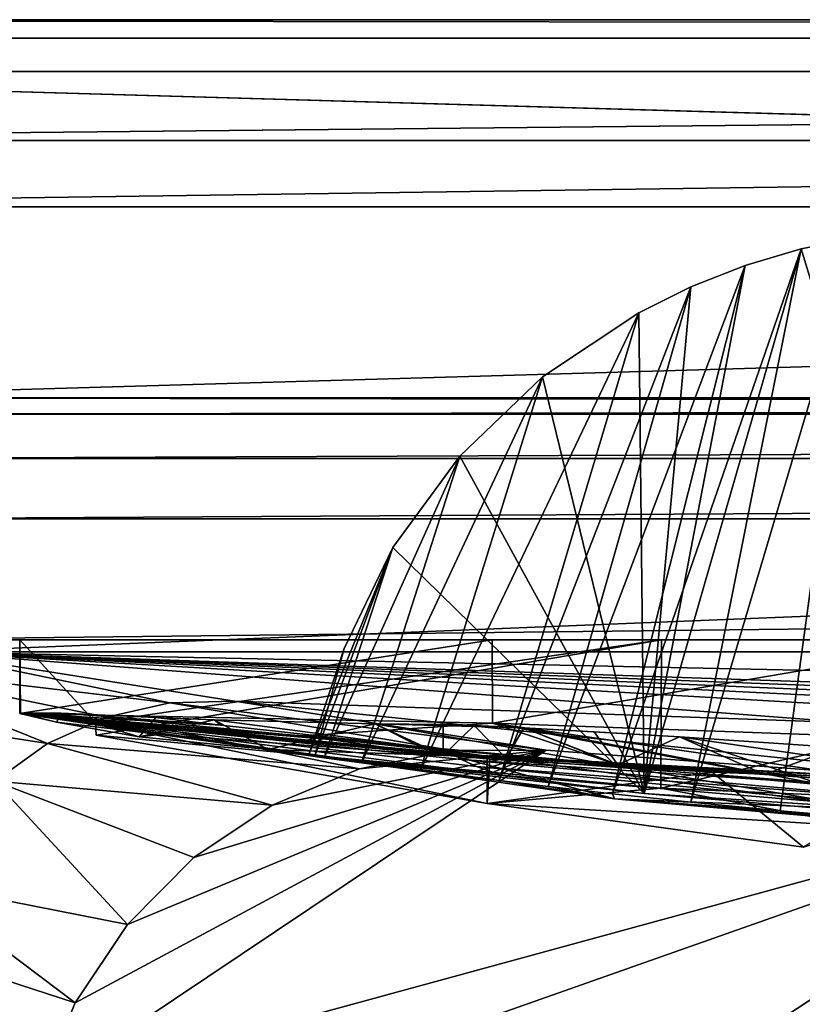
# Model space of a CAD drawing. Header units: metres. Extents: x 0 to 1004, y -708 to 0.
# Tile 42 of 98: x 75 to 140, y -81 to 0. Entities that reach past the tile are written whole.
import ezdxf

# ---------------------------------------------------------------- set-up
doc = ezdxf.new("R2010")
doc.units = ezdxf.units.M

msp = doc.modelspace()

# ---------------------------------------------------------------- linework, layer by layer
at = {"layer": 'top'}
for points in [[(987.022156, -4.297202, 163.059692), (17.022282, -4.297202, 163.059692), (987.022156, -4.297202, 176.059937)], [(17.022282, -4.297202, 163.059692), (17.022282, -4.297202, 176.059692), (987.022156, -4.297202, 176.059937)], [(987.022156, -4.297202, 176.059937), (17.022282, -4.297202, 176.059692), (17.022282, -4.297202, 2050.059814)], [(17.022282, -4.297202, 2063.059814), (987.022156, -4.297202, 2063.059814), (17.022282, -4.297202, 2050.059814)], [(987.022156, -4.297202, 2063.059814), (987.022156, -4.297202, 2050.059814), (17.022282, -4.297202, 2050.059814)], [(17.022282, -4.297202, 2050.059814), (987.022156, -4.297202, 2050.059814), (987.022156, -4.297202, 176.059937)], [(987.022156, -4.297202, 2063.059814), (17.022282, -4.297202, 2063.059814), (953.022278, -31.297201, 2063.059814)], [(953.022278, -31.297201, 2063.059814), (17.022282, -4.297202, 2063.059814), (51.022282, -31.297201, 2063.059814)], [(987.022156, -4.297202, 163.059692), (51.022282, -31.297201, 163.059692), (17.022282, -4.297202, 163.059692)], [(953.022278, -31.297201, 163.059692), (51.022282, -31.297201, 163.059692), (987.022156, -4.297202, 163.059692)], [(138.126465, -65.457809, 855.379517), (144.621719, -17.981102, 943.439392), (130.751236, -64.734299, 858.985352)], [(144.621719, -17.981102, 943.439392), (139.876602, -18.963947, 943.752136), (130.751236, -64.734299, 858.985352)], [(144.621719, -17.981102, 943.439392), (138.126465, -65.457809, 855.379517), (146.083786, -66.166344, 853.355103)], [(139.876602, -18.963947, 943.752136), (144.621719, -17.981102, 943.439392), (154.291504, -66.343216, 961.043457)], [(130.751236, -64.734299, 858.985352), (139.876602, -18.963947, 943.752136), (124.265244, -64.044891, 864.022827)], [(139.876602, -18.963947, 943.752136), (135.240555, -20.343151, 944.182068), (124.265244, -64.044891, 864.022827)], [(135.240555, -20.343151, 944.182068), (139.876602, -18.963947, 943.752136), (126.889313, -64.035118, 959.891235)], [(126.889313, -64.035118, 959.891235), (139.876602, -18.963947, 943.752136), (154.291504, -66.343216, 961.043457)], [(124.265244, -64.044891, 864.022827), (135.240555, -20.343151, 944.182068), (118.941124, -63.441006, 870.284302)], [(135.240555, -20.343151, 944.182068), (130.749542, -22.107401, 944.727966), (118.941124, -63.441006, 870.284302)], [(130.749542, -22.107401, 944.727966), (135.240555, -20.343151, 944.182068), (126.889313, -64.035118, 959.891235)], [(118.941124, -63.441006, 870.284302), (130.749542, -22.107401, 944.727966), (114.894127, -62.957569, 877.454773)], [(130.749542, -22.107401, 944.727966), (126.438385, -24.242296, 945.388367), (114.894127, -62.957569, 877.454773)], [(126.438385, -24.242296, 945.388367), (130.749542, -22.107401, 944.727966), (126.889313, -64.035118, 959.891235)], [(114.894127, -62.957569, 877.454773), (126.438385, -24.242296, 945.388367), (108.349472, -62.13575, 892.583069)], [(126.438385, -24.242296, 945.388367), (118.488235, -29.551813, 947.043762), (108.349472, -62.13575, 892.583069)], [(118.488235, -29.551813, 947.043762), (126.438385, -24.242296, 945.388367), (126.889313, -64.035118, 959.891235)], [(108.349472, -62.13575, 892.583069), (118.488235, -29.551813, 947.043762), (103.502556, -61.494358, 908.345032)], [(118.488235, -29.551813, 947.043762), (111.638351, -36.100262, 949.125122), (103.502556, -61.494358, 908.345032)], [(126.889313, -64.035118, 959.891235), (111.638351, -36.100262, 949.125122), (118.488235, -29.551813, 947.043762)], [(953.022278, -31.297201, 2063.059814), (51.022282, -31.297201, 2063.059814), (948.022217, -32.636967, 2063.059814)], [(51.022282, -31.297201, 2063.059814), (56.022282, -32.636948, 2063.059814), (948.022217, -32.636967, 2063.059814)], [(51.022282, -31.297201, 163.059692), (953.022278, -31.297201, 163.059692), (56.022282, -32.636948, 163.059692)], [(953.022278, -31.297201, 163.059692), (948.022217, -32.636967, 163.059692), (56.022282, -32.636948, 163.059692)], [(948.022217, -32.636967, 2063.059814), (56.022282, -32.636948, 2063.059814), (59.682533, -36.297203, 2063.059814)], [(56.022282, -32.636948, 163.059692), (948.022217, -32.636967, 163.059692), (59.682533, -36.297203, 163.059692)], [(948.022217, -32.636967, 2063.059814), (59.682533, -36.297203, 2063.059814), (944.362, -36.297272, 2063.059814)], [(948.022217, -32.636967, 163.059692), (944.362, -36.297272, 163.059692), (59.682533, -36.297203, 163.059692)], [(59.682533, -36.297203, 2063.059814), (61.022282, -41.297203, 2063.059814), (944.362, -36.297272, 2063.059814)], [(59.682533, -36.297203, 163.059692), (944.362, -36.297272, 163.059692), (61.022282, -41.297203, 163.059692)], [(944.362, -36.297272, 2063.059814), (61.022282, -41.297203, 2063.059814), (943.022278, -41.297325, 2063.059814)], [(944.362, -36.297272, 163.059692), (943.022278, -41.297325, 163.059692), (61.022282, -41.297203, 163.059692)], [(103.502556, -61.494358, 908.345032), (111.638351, -36.100262, 949.125122), (100.414063, -61.066071, 924.550842)], [(111.638351, -36.100262, 949.125122), (106.104973, -43.676777, 951.597351), (100.414063, -61.066071, 924.550842)], [(106.104973, -43.676777, 951.597351), (111.638351, -36.100262, 949.125122), (126.889313, -64.035118, 959.891235)], [(61.022282, -41.297203, 2063.059814), (61.022282, -51.297203, 2063.059814), (943.022278, -41.297325, 2063.059814)], [(61.022282, -41.297203, 163.059692), (943.022278, -41.297325, 163.059692), (61.022282, -51.297203, 163.059692)], [(943.022278, -41.297325, 2063.059814), (61.022282, -51.297203, 2063.059814), (943.0224, -51.297203, 2063.059814)], [(943.022278, -41.297325, 163.059692), (943.0224, -51.297203, 163.059692), (61.022282, -51.297203, 163.059692)], [(100.414063, -61.066071, 924.550842), (106.104973, -43.676777, 951.597351), (99.123802, -60.870346, 941.002136)], [(106.104973, -43.676777, 951.597351), (102.06501, -52.037292, 954.410278), (99.123802, -60.870346, 941.002136)], [(99.648605, -60.912323, 957.496704), (106.104973, -43.676777, 951.597351), (126.889313, -64.035118, 959.891235)], [(99.648605, -60.912323, 957.496704), (102.06501, -52.037292, 954.410278), (106.104973, -43.676777, 951.597351)], [(943.0224, -51.297203, 163.059692), (277.758484, -51.297203, 197.247162), (61.022282, -51.297203, 163.059692)], [(277.758484, -51.297203, 197.247162), (236.814819, -51.297203, 193.941605), (61.022282, -51.297203, 163.059692)], [(61.022282, -51.297203, 163.059692), (236.814819, -51.297203, 193.941605), (195.741623, -51.297203, 193.41275)], [(234.177872, -51.297203, 2037.609009), (496.239227, -51.297203, 2032.241211), (61.022282, -51.297203, 2063.059814)], [(496.239227, -51.297203, 2032.241211), (549.258301, -51.297203, 2034.755859), (61.022282, -51.297203, 2063.059814)], [(61.022282, -51.297203, 2063.059814), (549.258301, -51.297203, 2034.755859), (943.0224, -51.297203, 2063.059814)], [(114.320602, -51.297203, 200.624969), (75.231125, -51.297203, 208.08252), (61.022282, -51.297203, 163.059692)], [(75.231125, -51.297203, 208.08252), (75.231125, -51.297203, 661.560181), (61.022282, -51.297203, 163.059692)], [(61.022282, -51.297203, 163.059692), (75.231125, -51.297203, 661.560181), (61.022282, -51.297203, 2063.059814)], [(75.231125, -51.297203, 661.560181), (75.231125, -51.297203, 2045.060181), (61.022282, -51.297203, 2063.059814)], [(61.022282, -51.297203, 2063.059814), (75.231125, -51.297203, 2045.060181), (128.313202, -51.297203, 2044.932495)], [(128.313202, -51.297203, 2044.932495), (181.342758, -51.297203, 2042.676025), (61.022282, -51.297203, 2063.059814)], [(181.342758, -51.297203, 2042.676025), (234.177872, -51.297203, 2037.609009), (61.022282, -51.297203, 2063.059814)], [(195.741623, -51.297203, 193.41275), (154.816818, -51.297203, 195.654984), (61.022282, -51.297203, 163.059692)], [(154.816818, -51.297203, 195.654984), (114.320602, -51.297203, 200.624969), (61.022282, -51.297203, 163.059692)], [(75.231125, -57.399826, 661.560181), (75.231094, -57.399822, 664.056396), (75.231125, -51.297203, 661.560181)], [(75.231094, -57.399822, 664.056396), (75.231094, -57.399822, 906.059998), (75.231125, -51.297203, 661.560181)], [(75.231125, -51.297203, 661.560181), (75.231094, -57.399822, 906.059998), (75.231133, -57.399826, 1205.052368)], [(75.231133, -57.399826, 1205.052368), (75.231094, -57.399822, 1504.057007), (75.231125, -51.297203, 661.560181)], [(75.231094, -57.399822, 1504.057007), (75.231125, -51.297203, 2045.060181), (75.231125, -51.297203, 661.560181)], [(75.231094, -57.399822, 1504.057007), (75.231155, -57.399826, 1713.560913), (75.231125, -51.297203, 2045.060181)], [(75.231155, -57.399826, 1713.560913), (75.231171, -57.399826, 1923.057129), (75.231125, -51.297203, 2045.060181)], [(75.231125, -51.297203, 2045.060181), (75.231171, -57.399826, 1923.057129), (75.231171, -57.399826, 2043.984253)], [(75.231171, -57.399826, 2043.984253), (81.486031, -58.146591, 2043.852417), (75.231125, -51.297203, 2045.060181)], [(81.486031, -58.146591, 2043.852417), (128.313202, -51.297203, 2044.932495), (75.231125, -51.297203, 2045.060181)], [(75.231125, -57.399826, 661.560181), (75.231125, -51.297203, 661.560181), (75.292908, -57.377659, 658.491699)], [(75.231125, -51.297203, 661.560181), (75.231125, -51.297203, 208.08252), (75.292908, -57.377659, 658.491699)], [(75.292908, -57.377659, 658.491699), (75.231125, -51.297203, 208.08252), (75.231125, -57.399826, 210.359421)], [(114.34816, -58.207253, 203.166687), (75.231125, -57.399826, 210.359421), (114.320602, -51.297203, 200.624969)], [(114.320602, -51.297203, 200.624969), (75.231125, -57.399826, 210.359421), (75.231125, -51.297203, 208.08252)], [(81.486031, -58.146591, 2043.852417), (81.538971, -59.203945, 2043.666016), (128.313202, -51.297203, 2044.932495)], [(81.538971, -59.203945, 2043.666016), (128.279221, -63.577286, 2042.766724), (128.313202, -51.297203, 2044.932495)], [(154.816818, -51.297203, 195.654984), (114.34816, -58.207253, 203.166687), (114.320602, -51.297203, 200.624969)], [(155.07695, -59.678417, 198.694427), (114.34816, -58.207253, 203.166687), (154.816818, -51.297203, 195.654984)], [(128.313202, -51.297203, 2044.932495), (128.279221, -63.577286, 2042.766724), (181.342758, -51.297203, 2042.676025)], [(128.279221, -63.577286, 2042.766724), (181.164413, -65.855408, 2040.114502), (181.342758, -51.297203, 2042.676025)], [(99.123802, -60.870346, 941.002136), (102.06501, -52.037292, 954.410278), (99.648605, -60.912323, 957.496704)], [(75.231094, -57.399822, 664.056396), (75.292908, -57.377659, 658.491699), (91.851295, -58.362816, 492.385895)], [(75.231094, -57.399822, 664.056396), (75.231125, -57.399826, 661.560181), (75.292908, -57.377659, 658.491699)], [(75.231155, -57.399826, 1713.560913), (75.231094, -57.399822, 1504.057007), (111.301239, -60.84351, 1504.057007)], [(75.231094, -57.399822, 1504.057007), (111.766541, -61.211842, 1354.437866), (111.301239, -60.84351, 1504.057007)], [(75.231094, -57.399822, 1504.057007), (75.231133, -57.399826, 1205.052368), (111.766541, -61.211842, 1354.437866)], [(100.414063, -61.066071, 924.550842), (99.123802, -60.870346, 941.002136), (75.231094, -57.399822, 906.059998)], [(99.123802, -60.870346, 941.002136), (99.648605, -60.912323, 957.496704), (75.231094, -57.399822, 906.059998)], [(75.231094, -57.399822, 906.059998), (99.648605, -60.912323, 957.496704), (75.231133, -57.399826, 1205.052368)], [(124.437073, -64.45845, 664.056396), (114.894127, -62.957569, 877.454773), (75.231094, -57.399822, 664.056396)], [(114.894127, -62.957569, 877.454773), (108.349472, -62.13575, 892.583069), (75.231094, -57.399822, 664.056396)], [(75.231094, -57.399822, 664.056396), (108.349472, -62.13575, 892.583069), (75.231094, -57.399822, 906.059998)], [(108.349472, -62.13575, 892.583069), (103.502556, -61.494358, 908.345032), (75.231094, -57.399822, 906.059998)], [(75.231094, -57.399822, 906.059998), (103.502556, -61.494358, 908.345032), (100.414063, -61.066071, 924.550842)], [(124.437073, -64.45845, 664.056396), (75.231094, -57.399822, 664.056396), (108.432556, -60.177223, 492.31369)], [(108.432556, -60.177223, 492.31369), (75.231094, -57.399822, 664.056396), (91.851295, -58.362816, 492.385895)], [(78.266632, -58.111343, 581.393372), (75.292908, -57.377659, 658.491699), (75.231125, -57.399826, 210.359421)], [(86.937546, -58.32679, 313.888092), (75.231125, -57.399826, 210.359421), (98.643829, -59.255028, 313.888092)], [(98.643829, -59.255028, 313.888092), (75.231125, -57.399826, 210.359421), (114.34816, -58.207253, 203.166687)], [(86.831688, -59.132698, 430.611664), (78.266632, -58.111343, 581.393372), (75.231125, -57.399826, 210.359421)], [(86.937546, -58.32679, 313.888092), (86.831688, -59.132698, 430.611664), (75.231125, -57.399826, 210.359421)], [(75.231133, -57.399826, 1205.052368), (113.016785, -61.791126, 1204.846802), (111.766541, -61.211842, 1354.437866)], [(99.648605, -60.912323, 957.496704), (115.06871, -62.49649, 1055.366943), (75.231133, -57.399826, 1205.052368)], [(75.231133, -57.399826, 1205.052368), (115.06871, -62.49649, 1055.366943), (113.016785, -61.791126, 1204.846802)], [(75.231171, -57.399826, 1923.057129), (75.231155, -57.399826, 1713.560913), (114.131416, -61.180286, 1922.083862)], [(114.131416, -61.180286, 1922.083862), (75.231155, -57.399826, 1713.560913), (111.952919, -60.784241, 1713.591675)], [(75.231155, -57.399826, 1713.560913), (111.301239, -60.84351, 1504.057007), (111.952919, -60.784241, 1713.591675)], [(113.886757, -61.163029, 1923.057007), (75.231171, -57.399826, 1923.057129), (114.131416, -61.180286, 1922.083862)], [(113.886757, -61.163029, 1923.057007), (81.486031, -58.146591, 2043.852417), (75.231171, -57.399826, 1923.057129)], [(81.486031, -58.146591, 2043.852417), (75.231171, -57.399826, 2043.984253), (75.231171, -57.399826, 1923.057129)], [(91.851295, -58.362816, 492.385895), (75.292908, -57.377659, 658.491699), (78.657188, -57.377384, 575.44281)], [(78.657188, -57.377384, 575.44281), (75.292908, -57.377659, 658.491699), (78.266632, -58.111343, 581.393372)], [(85.09893, -59.322605, 504.546387), (78.657188, -57.377384, 575.44281), (78.266632, -58.111343, 581.393372)], [(78.657188, -57.377384, 575.44281), (86.49913, -57.74371, 492.695984), (91.851295, -58.362816, 492.385895)], [(86.49913, -57.74371, 492.695984), (78.657188, -57.377384, 575.44281), (85.09893, -59.322605, 504.546387)], [(91.311363, -57.930534, 456.796356), (86.49913, -57.74371, 492.695984), (85.09893, -59.322605, 504.546387)], [(86.49913, -57.74371, 492.695984), (91.311363, -57.930534, 456.796356), (91.851295, -58.362816, 492.385895)], [(85.09893, -59.322605, 504.546387), (78.266632, -58.111343, 581.393372), (86.831688, -59.132698, 430.611664)], [(113.886757, -61.163029, 1923.057007), (113.886749, -64.841545, 1923.057007), (81.486031, -58.146591, 2043.852417)], [(113.886749, -64.841545, 1923.057007), (81.538971, -59.203945, 2043.666016), (81.486031, -58.146591, 2043.852417)], [(91.311363, -57.930534, 456.796356), (85.09893, -59.322605, 504.546387), (95.7733, -60.391346, 428.134735)], [(86.831688, -59.132698, 430.611664), (86.937546, -58.32679, 313.888092), (110.263725, -60.889786, 352.349091)], [(110.263725, -60.889786, 352.349091), (86.937546, -58.32679, 313.888092), (98.643829, -59.255028, 313.888092)], [(91.851295, -58.362816, 492.385895), (91.311363, -57.930534, 456.796356), (108.432556, -60.177223, 492.31369)], [(91.311363, -57.930534, 456.796356), (104.591637, -58.245583, 379.639557), (108.432556, -60.177223, 492.31369)], [(104.591637, -58.245583, 379.639557), (91.311363, -57.930534, 456.796356), (95.7733, -60.391346, 428.134735)], [(104.591637, -58.245583, 379.639557), (95.7733, -60.391346, 428.134735), (110.263725, -60.889786, 352.349091)], [(114.34816, -58.207253, 203.166687), (124.70623, -61.651741, 329.337921), (98.643829, -59.255028, 313.888092)], [(108.432556, -60.177223, 492.31369), (104.591637, -58.245583, 379.639557), (125.0326, -61.822502, 492.243408)], [(104.591637, -58.245583, 379.639557), (116.927818, -58.583912, 337.418945), (125.0326, -61.822502, 492.243408)], [(104.591637, -58.245583, 379.639557), (110.263725, -58.31049, 352.349091), (116.927818, -58.583912, 337.418945)], [(110.263725, -58.31049, 352.349091), (104.591637, -58.245583, 379.639557), (110.263725, -60.889786, 352.349091)], [(110.263725, -58.31049, 352.349091), (112.827187, -58.388191, 344.534424), (116.927818, -58.583912, 337.418945)], [(112.827187, -58.388191, 344.534424), (110.263725, -58.31049, 352.349091), (110.263725, -60.889786, 352.349091)], [(115.471931, -61.107552, 339.578827), (112.827187, -58.388191, 344.534424), (110.263725, -60.889786, 352.349091)], [(116.927818, -58.583912, 337.418945), (112.827187, -58.388191, 344.534424), (115.471931, -61.107552, 339.578827)], [(155.07695, -59.678417, 198.694427), (150.471497, -63.410149, 320.85907), (114.34816, -58.207253, 203.166687)], [(150.471497, -63.410149, 320.85907), (136.847717, -62.439396, 322.848114), (114.34816, -58.207253, 203.166687)], [(114.34816, -58.207253, 203.166687), (136.847717, -62.439396, 322.848114), (124.70623, -61.651741, 329.337921)], [(124.70623, -61.651741, 329.337921), (116.927818, -58.583912, 337.418945), (115.471931, -61.107552, 339.578827)], [(125.0326, -61.822502, 492.243408), (116.927818, -58.583912, 337.418945), (141.648727, -63.296169, 492.175079)], [(116.927818, -58.583912, 337.418945), (129.817642, -59.340397, 325.937317), (141.648727, -63.296169, 492.175079)], [(116.927818, -58.583912, 337.418945), (122.749237, -58.908295, 330.971741), (129.817642, -59.340397, 325.937317)], [(124.70623, -61.651741, 329.337921), (122.749237, -58.908295, 330.971741), (116.927818, -58.583912, 337.418945)], [(128.279221, -63.577286, 2042.766724), (81.538971, -59.203945, 2043.666016), (113.886749, -64.841545, 1923.057007)], [(95.7733, -60.391346, 428.134735), (85.09893, -59.322605, 504.546387), (86.831688, -59.132698, 430.611664)], [(95.7733, -60.391346, 428.134735), (86.831688, -59.132698, 430.611664), (110.263725, -60.889786, 352.349091)], [(124.70623, -61.651741, 329.337921), (115.471931, -61.107552, 339.578827), (98.643829, -59.255028, 313.888092)], [(98.643829, -59.255028, 313.888092), (115.471931, -61.107552, 339.578827), (110.263725, -60.889786, 352.349091)], [(129.817642, -59.340397, 325.937317), (122.749237, -58.908295, 330.971741), (124.70623, -61.651741, 329.337921)], [(136.847717, -62.439396, 322.848114), (129.817642, -59.340397, 325.937317), (124.70623, -61.651741, 329.337921)], [(141.648727, -63.296169, 492.175079), (129.817642, -59.340397, 325.937317), (151.240692, -62.420971, 406.332275)], [(129.817642, -59.340397, 325.937317), (142.917175, -60.221062, 321.364349), (151.240692, -62.420971, 406.332275)], [(142.917175, -60.221062, 321.364349), (129.817642, -59.340397, 325.937317), (136.847717, -62.439396, 322.848114)], [(146.148315, -65.356529, 578.066223), (124.437073, -64.45845, 664.056396), (108.432556, -60.177223, 492.31369)], [(108.432556, -60.177223, 492.31369), (125.0326, -61.822502, 492.243408), (146.148315, -65.356529, 578.066223)], [(150.471497, -63.410149, 320.85907), (142.917175, -60.221062, 321.364349), (136.847717, -62.439396, 322.848114)], [(99.648605, -60.912323, 957.496704), (126.889313, -64.035118, 959.891235), (115.06871, -62.49649, 1055.366943)], [(111.952919, -60.784241, 1713.591675), (111.301239, -60.84351, 1504.057007), (147.544434, -62.984676, 1504.057129)], [(111.301239, -60.84351, 1504.057007), (148.490875, -63.659142, 1354.35791), (147.544434, -62.984676, 1504.057129)], [(111.301239, -60.84351, 1504.057007), (111.766541, -61.211842, 1354.437866), (148.490875, -63.659142, 1354.35791)], [(148.86142, -62.820137, 1713.624878), (149.398804, -62.902309, 1769.086914), (111.952919, -60.784241, 1713.591675)], [(149.398804, -62.902309, 1769.086914), (132.514282, -62.258232, 1845.764404), (111.952919, -60.784241, 1713.591675)], [(111.952919, -60.784241, 1713.591675), (132.514282, -62.258232, 1845.764404), (114.131416, -61.180286, 1922.083862)], [(147.544434, -62.984676, 1504.057129), (148.86142, -62.820137, 1713.624878), (111.952919, -60.784241, 1713.591675)], [(111.766541, -61.211842, 1354.437866), (151.030426, -64.679634, 1204.7146), (148.490875, -63.659142, 1354.35791)], [(111.766541, -61.211842, 1354.437866), (113.016785, -61.791126, 1204.846802), (151.030426, -64.679634, 1204.7146)], [(113.016785, -61.791126, 1204.846802), (155.197113, -65.8731, 1055.248657), (151.030426, -64.679634, 1204.7146)], [(115.06871, -62.49649, 1055.366943), (155.197113, -65.8731, 1055.248657), (113.016785, -61.791126, 1204.846802)], [(113.886757, -61.163029, 1923.057007), (114.131416, -61.180286, 1922.083862), (113.886749, -64.841545, 1923.057007)], [(114.131416, -61.180286, 1922.083862), (132.514282, -62.258232, 1845.764404), (113.886749, -64.841545, 1923.057007)], [(125.0326, -61.822502, 492.243408), (141.648727, -63.296169, 492.175079), (146.148315, -65.356529, 578.066223)], [(113.886749, -64.841545, 1923.057007), (132.514282, -62.258232, 1845.764404), (140.063217, -68.469063, 1812.364502)], [(126.889313, -64.035118, 959.891235), (155.197113, -65.8731, 1055.248657), (115.06871, -62.49649, 1055.366943)], [(132.514282, -62.258232, 1845.764404), (149.398804, -62.902309, 1769.086914), (140.063217, -68.469063, 1812.364502)], [(118.941124, -63.441006, 870.284302), (114.894127, -62.957569, 877.454773), (124.437073, -64.45845, 664.056396)], [(124.265244, -64.044891, 864.022827), (118.941124, -63.441006, 870.284302), (124.437073, -64.45845, 664.056396)], [(128.279221, -63.577286, 2042.766724), (113.886749, -64.841545, 1923.057007), (145.220673, -66.788475, 1923.057007)], [(130.751236, -64.734299, 858.985352), (124.265244, -64.044891, 864.022827), (124.437073, -64.45845, 664.056396)], [(155.197113, -65.8731, 1055.248657), (126.889313, -64.035118, 959.891235), (154.291504, -66.343216, 961.043457)], [(181.164413, -65.855408, 2040.114502), (128.279221, -63.577286, 2042.766724), (145.220673, -66.788475, 1923.057007)], [(145.220673, -66.788475, 1923.057007), (113.886749, -64.841545, 1923.057007), (140.063217, -68.469063, 1812.364502)], [(174.187912, -68.811707, 664.056396), (167.032532, -67.946159, 784.95929), (124.437073, -64.45845, 664.056396)], [(167.032532, -67.946159, 784.95929), (138.126465, -65.457809, 855.379517), (124.437073, -64.45845, 664.056396)], [(124.437073, -64.45845, 664.056396), (138.126465, -65.457809, 855.379517), (130.751236, -64.734299, 858.985352)], [(174.187912, -68.811707, 664.056396), (124.437073, -64.45845, 664.056396), (146.148315, -65.356529, 578.066223)], [(146.083786, -66.166344, 853.355103), (138.126465, -65.457809, 855.379517), (167.032532, -67.946159, 784.95929)]]:
    msp.add_3dface(points, dxfattribs=at)
at = {"layer": 'top0123459'}
for points in [[(1004.049377, 0), (10, -10), (0, 0)], [(1.527202, -1.527202, 175), (1002.522156, -1.527202, 175), (0, 0)], [(1002.522156, -1.527202, 175), (1004.049377, 0), (0, 0)], [(994.049377, -10), (10, -10), (1004.049377, 0)], [(1.527202, -1.527202, 175), (23.447599, -15.487401, 175), (1002.522156, -1.527202, 175)], [(23.447599, -15.487401, 175), (980.601746, -15.487401, 175), (1002.522156, -1.527202, 175)], [(10, -10, 90), (10, -10), (994.049377, -10, 90)], [(10, -10), (994.049377, -10), (994.049377, -10, 90)], [(994.049377, -10, 90), (217.024673, -653.266907, 90), (10, -10, 90)], [(217.024673, -653.266907, 90), (10, -694.05426, 90), (10, -10, 90)], [(23.447599, -15.487401, 163.059708), (67.223946, -52.298347, 163.059708), (980.601746, -15.487401, 163.059708)], [(23.447599, -15.487401, 163.059708), (980.601746, -15.487401, 163.059708), (23.447599, -15.487401, 175)], [(980.601746, -15.487401, 163.059708), (980.601746, -15.487401, 175), (23.447599, -15.487401, 175)], [(67.223946, -52.298347, 163.059708), (936.825623, -52.298347, 163.059708), (980.601746, -15.487401, 163.059708)], [(87.642776, -56.520439, 140.17128), (67.223946, -52.298347, 163.059708), (61.512253, -53.434471, 163.059708)], [(92.99913, -56.371426, 140.171326), (144.085464, -58.166534, 140.140015), (67.223946, -52.298347, 163.059708)], [(144.085464, -58.166534, 140.140015), (195.188553, -59.722656, 140.112869), (67.223946, -52.298347, 163.059708)], [(67.223946, -52.298347, 163.059708), (195.188553, -59.722656, 140.112869), (246.305969, -61.039642, 140.08989)], [(348.574341, -62.955688, 140.056442), (399.720459, -63.554558, 140.04599), (67.223946, -52.298347, 163.059708)], [(399.720459, -63.554558, 140.04599), (604.328979, -63.554554, 140.046005), (67.223946, -52.298347, 163.059708)], [(67.223946, -52.298347, 163.059708), (604.328979, -63.554554, 140.046005), (936.825623, -52.298347, 163.059708)], [(348.574341, -62.955688, 140.056442), (67.223946, -52.298347, 163.059708), (297.435364, -62.117355, 140.071075)], [(67.223946, -52.298347, 163.059708), (246.305969, -61.039642, 140.08989), (297.435364, -62.117355, 140.071075)], [(92.99913, -56.371426, 140.171326), (67.223946, -52.298347, 163.059708), (87.642776, -56.520439, 140.17128)], [(56.670116, -56.669888, 163.059708), (77.527496, -59.89996, 140.131744), (61.512253, -53.434471, 163.059708)], [(77.527496, -59.89996, 140.131744), (82.418472, -57.711502, 140.157898), (61.512253, -53.434471, 163.059708)], [(61.512253, -53.434471, 163.059708), (82.418472, -57.711502, 140.157898), (87.642776, -56.520439, 140.17128)], [(73.155846, -62.998032, 140.093872), (77.527496, -59.89996, 140.131744), (56.670116, -56.669888, 163.059708)], [(82.418472, -57.711502, 140.157898), (110.973625, -60.455746, 117.28286), (87.642776, -56.520439, 140.17128)], [(118.774414, -60.444481, 117.283058), (92.99913, -56.371426, 140.171326), (87.642776, -56.520439, 140.17128)], [(87.642776, -56.520439, 140.17128), (110.973625, -60.455746, 117.28286), (118.774414, -60.444481, 117.283058)], [(118.774414, -60.444481, 117.283058), (166.596939, -64.034714, 117.22039), (92.99913, -56.371426, 140.171326)], [(166.596939, -64.034714, 117.22039), (144.085464, -58.166534, 140.140015), (92.99913, -56.371426, 140.171326)], [(77.527496, -59.89996, 140.131744), (103.324928, -61.988529, 117.256104), (82.418472, -57.711502, 140.157898)], [(103.324928, -61.988529, 117.256104), (110.973625, -60.455746, 117.28286), (82.418472, -57.711502, 140.157898)], [(73.155846, -62.998032, 140.093872), (96.123375, -64.986183, 117.203781), (77.527496, -59.89996, 140.131744)], [(96.123375, -64.986183, 117.203781), (103.324928, -61.988529, 117.256104), (77.527496, -59.89996, 140.131744)], [(118.774414, -60.444481, 117.283058), (79.806915, -81.338593, 116.91835), (76.831009, -88.548737, 116.792496)], [(118.774414, -60.444481, 117.283058), (76.831009, -88.548737, 116.792496), (166.596939, -64.034714, 117.22039)], [(84.133141, -74.848579, 117.031631), (79.806915, -81.338593, 116.91835), (118.774414, -60.444481, 117.283058)], [(89.641823, -69.326164, 117.128029), (84.133141, -74.848579, 117.031631), (118.774414, -60.444481, 117.283058)], [(118.774414, -60.444481, 117.283058), (96.123375, -64.986183, 117.203781), (89.641823, -69.326164, 117.128029)], [(103.324928, -61.988529, 117.256104), (96.123375, -64.986183, 117.203781), (118.774414, -60.444481, 117.283058)], [(110.973625, -60.455746, 117.28286), (103.324928, -61.988529, 117.256104), (118.774414, -60.444481, 117.283058)], [(84.133141, -74.848579, 117.031631), (73.155846, -62.998032, 140.093872), (66.620689, -71.425323, 139.989029)], [(84.133141, -74.848579, 117.031631), (89.641823, -69.326164, 117.128029), (73.155846, -62.998032, 140.093872)], [(89.641823, -69.326164, 117.128029), (96.123375, -64.986183, 117.203781), (73.155846, -62.998032, 140.093872)], [(166.596939, -64.034714, 117.22039), (75.31813, -96.200409, 116.658936), (71.243011, -126.71492, 116.126305)], [(166.596939, -64.034714, 117.22039), (71.243011, -126.71492, 116.126305), (214.452957, -67.146965, 117.166069)], [(76.831009, -88.548737, 116.792496), (75.31813, -96.200409, 116.658936), (166.596939, -64.034714, 117.22039)], [(71.243011, -126.71492, 116.126305), (67.721138, -157.298203, 115.592468), (214.452957, -67.146965, 117.166069)], [(214.452957, -67.146965, 117.166069), (67.721138, -157.298203, 115.592468), (262.337708, -69.780937, 117.120087)], [(67.721138, -157.298203, 115.592468), (64.753654, -187.940216, 115.05761), (262.337708, -69.780937, 117.120087)], [(262.337708, -69.780937, 117.120087), (64.753654, -187.940216, 115.05761), (310.246368, -71.936363, 117.082466)], [(79.806915, -81.338593, 116.91835), (66.620689, -71.425323, 139.989029), (64.708069, -76.430344, 139.926102)], [(79.806915, -81.338593, 116.91835), (84.133141, -74.848579, 117.031631), (66.620689, -71.425323, 139.989029)], [(64.753654, -187.940216, 115.05761), (358.174194, -73.613029, 117.0532), (310.246368, -71.936363, 117.082466)], [(64.753654, -187.940216, 115.05761), (62.34153, -218.630936, 114.521904), (358.174194, -73.613029, 117.0532)], [(62.34153, -218.630936, 114.521904), (406.116364, -74.810768, 117.032295), (358.174194, -73.613029, 117.0532)], [(60.485558, -249.360291, 113.985519), (59.186348, -280.118225, 113.448639), (406.116364, -74.810768, 117.032295)], [(406.116364, -74.810768, 117.032295), (59.186348, -280.118225, 113.448639), (489.911316, -508.234344, 109.46685)], [(62.34153, -218.630936, 114.521904), (60.485558, -249.360291, 113.985519), (406.116364, -74.810768, 117.032295)], [(64.708069, -76.430344, 139.926102), (63.808308, -81.712097, 139.859299), (76.831009, -88.548737, 116.792496)], [(76.831009, -88.548737, 116.792496), (79.806915, -81.338593, 116.91835), (64.708069, -76.430344, 139.926102)]]:
    msp.add_3dface(points, dxfattribs=at)

doc.saveas('drawing.dxf')
